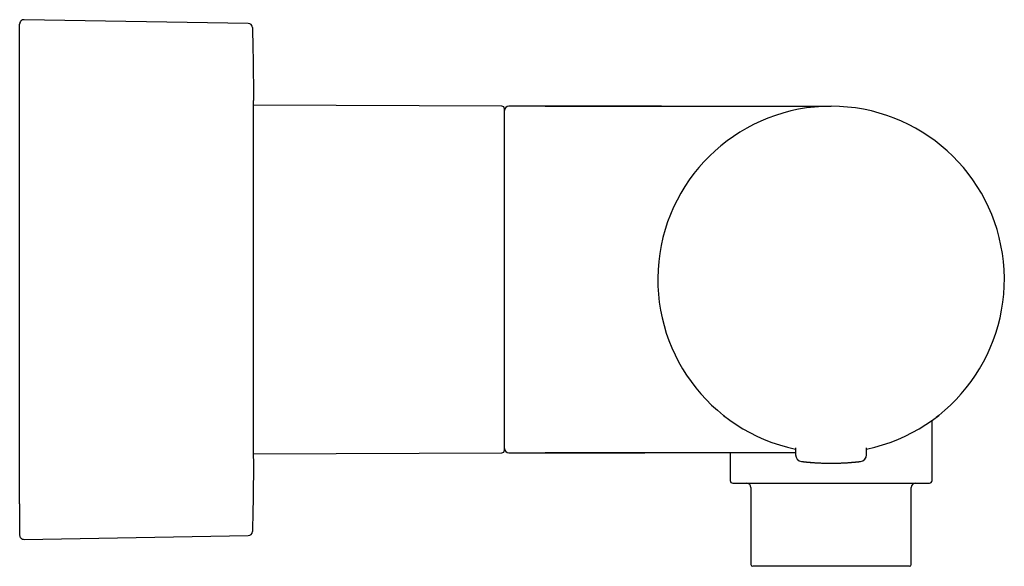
# Model space of a CAD drawing. Header units: millimetres. Extents: x 8 to 734, y 12 to 350.
# Tile 8 of 8: x 609 to 723, y 286 to 350. Entities that reach past the tile are written whole.
import ezdxf

# ---------------------------------------------------------------- set-up
doc = ezdxf.new("R2010")
doc.units = ezdxf.units.MM

msp = doc.modelspace()

# ---------------------------------------------------------------- linework, layer by layer
at = {"color": 7, "linetype": 'Continuous', "lineweight": 30}
for p, q in [((635.55, 349.13), (609.68, 349.56)), ((664.83, 339.57), (636.17, 339.69)), ((636.17, 299.44), (636.17, 339.69)), ((669.83, 339.57), (665.63, 339.57)), ((669.83, 339.57), (702.83, 339.57)), ((715.31, 303.94), (715.31, 303.94)), ((714.48, 296.37), (714.48, 303.31)), ((698.72, 300.16), (698.73, 299.35)), ((706.92, 299.35), (706.93, 300.16)), ((636.17, 299.44), (664.83, 299.57)), ((665.63, 299.57), (669.83, 299.57)), ((698.73, 299.57), (669.83, 299.57)), ((669.83, 299.57), (669.83, 299.57)), ((691.18, 299.57), (691.18, 296.37)), ((705.53, 298.49), (705.54, 298.49)), ((693.58, 295.57), (693.58, 286.67)), ((712.08, 286.67), (712.08, 295.57)), ((609.68, 289.58), (635.55, 290.01)), ((711.88, 286.47), (693.78, 286.47))]:
    msp.add_line(p, q, dxfattribs=at)
for centre, radius, start, end in [((609.67, 349.06), 0.5, 89.0452, 180), ((635.54, 348.63), 0.5, 1.3318, 89.044), ((136.17, 337.02), 500, 360, 0.3694), ((664.83, 339.27), 0.3, 0, 89.75), ((665.63, 339.07), 0.5, 90, 180), ((702.83, 319.57), 20, 281.8389, 258.161), ((702.83, 319.57), 20, 281.8413, 258.1587), ((136.17, 302.12), 500, 359.6302, 360), ((665.63, 300.07), 0.5, 180, 270), ((664.83, 299.87), 0.3, 270.25, 0), ((699.53, 299.36), 0.8, 180.5, 263.2497), ((706.12, 299.36), 0.8, 276.7503, 359.5), ((691.48, 296.37), 0.3, 180, 270), ((693.08, 295.57), 0.5, 0, 90), ((712.58, 295.57), 0.5, 90, 180), ((714.18, 296.37), 0.3, 270, 0), ((609.67, 290.08), 0.5, 180, 270.9548), ((635.54, 290.51), 0.5, 270.956, 358.6682), ((693.78, 286.67), 0.2, 180, 270), ((711.88, 286.67), 0.2, 270, 0)]:
    msp.add_arc(centre, radius, start, end, dxfattribs=at)
for points, knots in [([(609.17, 293.69), (609.17, 293.78), (609.17, 293.96), (609.17, 294.25), (609.17, 294.54), (609.17, 294.84), (609.17, 295.15), (609.17, 295.44), (609.17, 295.7), (609.17, 295.92), (609.17, 296.15), (609.17, 296.38), (609.17, 296.62), (609.17, 296.87), (609.17, 297.17), (609.17, 297.5), (609.17, 297.88), (609.17, 298.26), (609.17, 298.66), (609.17, 299.02), (609.17, 299.36), (609.17, 299.66), (609.17, 299.9), (609.17, 300.09), (609.17, 300.21), (609.17, 300.33), (609.17, 300.46), (609.17, 300.58), (609.17, 300.81), (609.17, 301.14), (609.17, 301.58), (609.17, 302.02), (609.17, 302.47), (609.17, 302.93), (609.17, 303.34), (609.17, 303.7), (609.17, 304.02), (609.17, 304.34), (609.17, 304.66), (609.17, 304.98), (609.17, 305.31), (609.17, 305.7), (609.17, 306.15), (609.17, 306.65), (609.17, 307.17), (609.17, 307.68), (609.17, 308.21), (609.17, 308.72), (609.17, 309.23), (609.17, 309.73), (609.17, 310.24), (609.17, 310.75), (609.17, 311.27), (609.17, 311.81), (609.17, 312.36), (609.17, 312.91), (609.17, 313.47), (609.17, 314.02), (609.17, 314.52), (609.17, 314.96), (609.17, 315.34), (609.17, 315.72), (609.17, 316.09), (609.17, 316.48), (609.17, 316.86), (609.17, 317.3), (609.17, 317.79), (609.17, 318.35), (609.17, 318.91), (609.17, 319.46), (609.17, 320.02), (609.17, 320.55), (609.17, 321.06), (609.17, 321.55), (609.17, 321.94), (609.17, 322.23), (609.17, 322.42), (609.17, 322.61), (609.17, 322.8), (609.17, 323), (609.17, 323.32), (609.17, 323.78), (609.17, 324.37), (609.17, 324.96), (609.17, 325.55), (609.17, 326.13), (609.17, 326.65), (609.17, 327.1), (609.17, 327.49), (609.17, 327.88), (609.17, 328.26), (609.17, 328.64), (609.17, 329.01), (609.17, 329.42), (609.17, 329.88), (609.17, 330.37), (609.17, 330.86), (609.17, 331.35), (609.17, 331.84), (609.17, 332.31), (609.17, 332.78), (609.17, 333.25), (609.17, 333.72), (609.17, 334.2), (609.17, 334.69), (609.17, 335.17), (609.17, 335.64), (609.17, 336.11), (609.17, 336.53), (609.17, 336.89), (609.17, 337.19), (609.17, 337.49), (609.17, 337.79), (609.17, 338.1), (609.17, 338.4), (609.17, 338.75), (609.17, 339.13), (609.17, 339.55), (609.17, 339.96), (609.17, 340.37), (609.17, 340.73), (609.17, 341.05), (609.17, 341.33), (609.17, 341.55), (609.17, 341.71), (609.17, 341.82), (609.17, 341.92), (609.17, 342.03), (609.17, 342.14), (609.17, 342.32), (609.17, 342.59), (609.17, 342.94), (609.17, 343.27), (609.17, 343.6), (609.17, 343.92), (609.17, 344.19), (609.17, 344.43), (609.17, 344.63), (609.17, 344.82), (609.17, 345.01), (609.17, 345.2), (609.17, 345.39), (609.17, 345.6), (609.17, 345.83), (609.17, 346.08), (609.17, 346.33), (609.17, 346.56), (609.17, 346.78), (609.17, 346.99), (609.17, 347.19), (609.17, 347.37), (609.17, 347.55), (609.17, 347.71), (609.17, 347.87), (609.17, 348.02), (609.17, 348.17), (609.17, 348.3), (609.17, 348.42), (609.17, 348.54), (609.17, 348.63), (609.17, 348.7), (609.17, 348.75), (609.17, 348.81), (609.17, 348.85), (609.17, 348.9), (609.17, 348.93), (609.17, 348.97), (609.17, 349.01), (609.17, 349.04), (609.17, 349.05), (609.17, 349.06), (609.17, 349.06), (609.17, 349.06)], [0, 0, 0, 0, 0.007255, 0.014499, 0.021737, 0.02897, 0.036201, 0.043433, 0.048305, 0.053179, 0.058057, 0.062939, 0.067825, 0.072921, 0.078099, 0.085339, 0.092572, 0.0998, 0.107026, 0.114253, 0.119555, 0.124859, 0.130167, 0.132254, 0.134342, 0.13643, 0.13852, 0.14061, 0.142701, 0.149858, 0.157003, 0.16414, 0.171272, 0.1784, 0.185527, 0.190328, 0.195131, 0.199936, 0.204744, 0.209557, 0.214374, 0.219196, 0.226506, 0.233804, 0.241093, 0.248376, 0.255655, 0.262934, 0.269798, 0.276667, 0.283542, 0.290426, 0.29732, 0.304629, 0.311927, 0.319216, 0.326499, 0.333779, 0.341058, 0.345961, 0.350865, 0.355773, 0.360683, 0.365598, 0.370518, 0.375444, 0.3826, 0.389746, 0.396883, 0.404014, 0.411142, 0.41827, 0.424543, 0.43082, 0.437102, 0.439572, 0.442042, 0.444514, 0.446988, 0.449462, 0.451939, 0.459631, 0.467311, 0.474982, 0.482649, 0.490313, 0.497978, 0.503142, 0.50831, 0.513481, 0.518656, 0.523838, 0.528814, 0.533697, 0.540526, 0.547349, 0.554169, 0.560987, 0.567805, 0.574504, 0.581209, 0.58792, 0.59464, 0.601894, 0.609138, 0.616375, 0.623608, 0.630839, 0.638071, 0.642943, 0.647818, 0.652696, 0.657578, 0.662465, 0.667561, 0.672738, 0.679979, 0.687211, 0.69444, 0.701666, 0.708893, 0.714194, 0.719499, 0.724807, 0.726894, 0.728982, 0.73107, 0.733159, 0.73525, 0.737341, 0.744498, 0.751643, 0.75878, 0.765912, 0.77304, 0.780167, 0.784968, 0.789771, 0.794576, 0.799384, 0.804197, 0.809014, 0.813836, 0.821146, 0.828444, 0.835733, 0.843016, 0.850295, 0.857574, 0.864438, 0.871307, 0.878182, 0.885065, 0.89196, 0.899269, 0.906567, 0.913856, 0.921139, 0.928419, 0.935697, 0.9406, 0.945505, 0.950412, 0.955323, 0.960238, 0.965158, 0.970084, 0.97724, 0.984385, 0.991523, 0.998654, 1, 1, 1, 1]), ([(665.13, 329.01), (665.13, 329.13), (665.13, 329.37), (665.13, 329.73), (665.13, 330.08), (665.13, 330.36), (665.13, 330.58), (665.13, 330.73), (665.13, 330.88), (665.13, 331.03), (665.13, 331.18), (665.13, 331.34), (665.13, 331.58), (665.13, 331.89), (665.13, 332.27), (665.13, 332.6), (665.13, 332.88), (665.13, 333.05), (665.13, 333.17), (665.13, 333.22), (665.13, 333.27), (665.13, 333.32), (665.13, 333.37), (665.13, 333.42), (665.13, 333.56), (665.13, 333.77), (665.13, 334.06), (665.13, 334.34), (665.13, 334.61), (665.13, 334.84), (665.13, 335.03), (665.13, 335.17), (665.13, 335.31), (665.13, 335.46), (665.13, 335.6), (665.13, 335.74), (665.13, 335.9), (665.13, 336.08), (665.13, 336.28), (665.13, 336.46), (665.13, 336.65), (665.13, 336.84), (665.13, 337.03), (665.13, 337.17), (665.13, 337.27), (665.13, 337.33), (665.13, 337.39), (665.13, 337.44), (665.13, 337.52), (665.13, 337.61), (665.13, 337.72), (665.13, 337.83), (665.13, 337.94), (665.13, 338.04), (665.13, 338.13), (665.13, 338.23), (665.13, 338.32), (665.13, 338.42), (665.13, 338.52), (665.13, 338.59), (665.13, 338.65), (665.13, 338.68), (665.13, 338.71), (665.13, 338.74), (665.13, 338.77), (665.13, 338.82), (665.13, 338.88), (665.13, 338.95), (665.13, 339.01), (665.13, 339.06), (665.13, 339.11), (665.13, 339.15), (665.13, 339.18), (665.13, 339.21), (665.13, 339.23), (665.13, 339.25), (665.13, 339.26), (665.13, 339.27), (665.13, 339.27), (665.13, 339.27), (665.13, 339.27)], [0, 0, 0, 0, 0.019508, 0.038999, 0.058482, 0.077964, 0.086714, 0.095465, 0.104221, 0.11298, 0.121743, 0.131321, 0.141233, 0.16434, 0.187432, 0.210523, 0.22577, 0.241026, 0.244453, 0.247881, 0.251309, 0.254738, 0.258168, 0.261599, 0.26503, 0.284947, 0.304839, 0.324715, 0.344583, 0.364454, 0.37561, 0.386771, 0.397939, 0.409115, 0.4203, 0.432169, 0.444319, 0.461325, 0.478333, 0.495349, 0.51251, 0.530453, 0.550185, 0.569919, 0.576123, 0.582328, 0.588535, 0.594744, 0.600955, 0.614354, 0.627749, 0.64114, 0.654532, 0.667928, 0.681329, 0.694738, 0.70868, 0.725133, 0.741582, 0.758032, 0.764496, 0.770961, 0.777428, 0.783897, 0.790368, 0.796842, 0.813546, 0.830241, 0.846933, 0.863627, 0.880328, 0.897042, 0.914206, 0.927801, 0.941391, 0.95498, 0.96857, 0.982165, 0.995767, 1, 1, 1, 1]), ([(682.35, 339.57), (682.09, 339.57), (681.57, 339.57), (680.8, 339.57), (680.03, 339.57), (679.27, 339.57), (678.52, 339.57), (677.78, 339.57), (677.05, 339.57), (676.34, 339.57), (675.67, 339.57), (675.04, 339.57), (674.46, 339.57), (673.89, 339.56), (673.33, 339.56), (672.77, 339.56), (672.24, 339.56), (671.73, 339.56), (671.24, 339.56), (670.76, 339.56), (670.29, 339.56), (669.98, 339.56), (669.83, 339.56)], [0, 0, 0, 0, 0.062285, 0.124171, 0.185594, 0.246487, 0.306785, 0.365363, 0.42324, 0.480355, 0.536645, 0.583712, 0.630104, 0.67578, 0.720704, 0.764838, 0.808143, 0.848181, 0.887417, 0.92582, 0.963358, 1, 1, 1, 1]), ([(683.26, 339.57), (682.98, 339.57), (682.55, 339.57), (682.12, 339.57), (681.97, 339.57)], [0, 0, 0, 0, 0.648975, 1, 1, 1, 1]), ([(665.13, 299.87), (665.13, 299.87), (665.13, 299.87), (665.13, 299.87), (665.13, 299.89), (665.13, 299.91), (665.13, 299.94), (665.13, 299.97), (665.13, 300.02), (665.13, 300.07), (665.13, 300.12), (665.13, 300.18), (665.13, 300.25), (665.13, 300.32), (665.13, 300.4), (665.13, 300.49), (665.13, 300.6), (665.13, 300.73), (665.13, 300.87), (665.13, 301.02), (665.13, 301.18), (665.13, 301.34), (665.13, 301.51), (665.13, 301.69), (665.13, 301.88), (665.13, 302.07), (665.13, 302.28), (665.13, 302.5), (665.13, 302.74), (665.13, 302.98), (665.13, 303.23), (665.13, 303.49), (665.13, 303.74), (665.13, 303.98), (665.13, 304.2), (665.13, 304.42), (665.13, 304.66), (665.13, 304.89), (665.13, 305.14), (665.13, 305.4), (665.13, 305.67), (665.13, 305.94), (665.13, 306.22), (665.13, 306.51), (665.13, 306.8), (665.13, 307.07), (665.13, 307.32), (665.13, 307.55), (665.13, 307.79), (665.13, 308.03), (665.13, 308.27), (665.13, 308.51), (665.13, 308.76), (665.13, 309.02), (665.13, 309.3), (665.13, 309.57), (665.13, 309.85), (665.13, 310.13), (665.13, 310.41), (665.13, 310.69), (665.13, 310.98), (665.13, 311.3), (665.13, 311.63), (665.13, 311.89), (665.13, 312.09), (665.13, 312.22), (665.13, 312.35), (665.13, 312.49), (665.13, 312.62), (665.13, 312.8), (665.13, 313.03), (665.13, 313.31), (665.13, 313.59), (665.13, 313.87), (665.13, 314.16), (665.13, 314.44), (665.13, 314.73), (665.13, 315.02), (665.13, 315.33), (665.13, 315.65), (665.13, 315.91), (665.13, 316.11), (665.13, 316.23), (665.13, 316.36), (665.13, 316.49), (665.13, 316.62), (665.13, 316.82), (665.13, 317.09), (665.13, 317.43), (665.13, 317.77), (665.13, 318.12), (665.13, 318.46), (665.13, 318.79), (665.13, 319.1), (665.13, 319.38), (665.13, 319.64), (665.13, 319.89), (665.13, 320.15), (665.13, 320.4), (665.13, 320.65), (665.13, 320.94), (665.13, 321.29), (665.13, 321.7), (665.13, 322.11), (665.13, 322.5), (665.13, 322.88), (665.13, 323.14), (665.13, 323.31), (665.13, 323.39), (665.13, 323.47), (665.13, 323.55), (665.13, 323.63), (665.13, 323.71), (665.13, 323.92), (665.13, 324.25), (665.13, 324.7), (665.13, 325.15), (665.13, 325.51), (665.13, 325.79), (665.13, 325.99), (665.13, 326.18), (665.13, 326.38), (665.13, 326.57), (665.13, 326.75), (665.13, 327.01), (665.13, 327.35), (665.13, 327.78), (665.13, 328.19), (665.13, 328.61), (665.13, 328.88), (665.13, 329.01)], [0, 0, 0, 0, 0.00485, 0.014067, 0.023279, 0.032488, 0.041698, 0.050913, 0.060135, 0.069514, 0.078152, 0.086787, 0.095422, 0.104058, 0.1127, 0.121349, 0.132519, 0.14368, 0.154839, 0.166002, 0.177174, 0.188405, 0.199013, 0.209617, 0.220221, 0.230831, 0.241452, 0.252709, 0.263957, 0.275203, 0.286452, 0.297712, 0.308918, 0.31769, 0.326458, 0.335226, 0.343996, 0.352772, 0.361555, 0.370984, 0.380406, 0.389825, 0.399246, 0.40867, 0.418103, 0.427377, 0.434616, 0.441853, 0.449088, 0.456325, 0.463564, 0.470807, 0.478055, 0.485887, 0.493715, 0.501541, 0.509366, 0.517193, 0.525024, 0.532862, 0.540461, 0.549325, 0.558187, 0.567049, 0.570531, 0.574014, 0.577498, 0.580983, 0.58447, 0.587957, 0.595211, 0.602462, 0.609712, 0.616961, 0.624212, 0.631467, 0.638726, 0.645703, 0.653829, 0.661954, 0.67008, 0.673273, 0.676466, 0.679661, 0.682856, 0.686052, 0.689249, 0.697685, 0.706118, 0.71455, 0.722985, 0.731424, 0.739681, 0.747677, 0.753958, 0.76024, 0.766523, 0.772808, 0.779096, 0.785029, 0.790808, 0.800911, 0.811005, 0.821096, 0.831187, 0.840071, 0.848962, 0.850959, 0.852957, 0.854955, 0.856954, 0.858953, 0.860954, 0.862955, 0.874371, 0.885774, 0.897172, 0.90857, 0.913689, 0.91881, 0.923934, 0.929061, 0.934191, 0.9389, 0.943429, 0.954744, 0.966052, 0.977359, 0.988674, 1, 1, 1, 1]), ([(690.37, 303.92), (690.38, 303.91), (690.38, 303.91), (690.4, 303.9), (690.41, 303.89), (690.43, 303.88), (690.44, 303.86), (690.45, 303.85), (690.47, 303.84), (690.48, 303.83), (690.5, 303.82), (690.52, 303.8), (690.57, 303.76), (690.61, 303.73), (690.63, 303.71)], [0, 0, 0, 0, 0.061454, 0.1442084, 0.2215118, 0.2933676, 0.3544542, 0.4121086, 0.4697801, 0.527705, 0.585884, 0.6443173, 0.8211396, 1, 1, 1, 1]), ([(690.63, 303.72), (690.63, 303.71), (690.64, 303.7), (690.66, 303.7), (690.66, 303.69)], [0, 0, 0, 0, 0.4953, 1, 1, 1, 1]), ([(714.99, 303.69), (715, 303.7), (715.01, 303.71), (715.03, 303.72), (715.05, 303.74), (715.07, 303.76), (715.09, 303.77), (715.11, 303.79), (715.14, 303.8), (715.16, 303.82), (715.18, 303.84), (715.21, 303.86), (715.23, 303.88), (715.24, 303.89), (715.24, 303.89)], [0, 0, 0, 0, 0.057149, 0.123246, 0.19078, 0.259752, 0.330162, 0.402486, 0.4795, 0.578702, 0.685309, 0.799327, 0.920764, 1, 1, 1, 1]), ([(715.02, 303.71), (715.02, 303.72), (715.04, 303.73), (715.06, 303.75), (715.08, 303.76), (715.09, 303.77), (715.09, 303.77)], [0, 0, 0, 0, 0.250708, 0.57236, 0.893104, 1, 1, 1, 1]), ([(715.14, 303.81), (715.16, 303.82), (715.18, 303.84), (715.2, 303.85), (715.21, 303.86), (715.22, 303.87), (715.24, 303.88), (715.25, 303.9), (715.26, 303.91), (715.27, 303.91), (715.28, 303.92)], [0, 0, 0, 0, 0.238248, 0.331488, 0.424563, 0.522278, 0.627476, 0.740162, 0.860342, 1, 1, 1, 1]), ([(669.83, 299.57), (669.98, 299.57), (670.28, 299.57), (670.74, 299.57), (671.21, 299.57), (671.7, 299.57), (672.19, 299.57), (672.68, 299.57), (673.17, 299.57), (673.66, 299.57), (674.16, 299.57), (674.66, 299.57), (675.22, 299.57), (675.83, 299.57), (676.5, 299.57), (677.17, 299.57), (677.86, 299.57), (678.62, 299.57), (679.47, 299.57), (680.4, 299.57), (681.02, 299.57), (681.33, 299.57)], [0, 0, 0, 0, 0.0392, 0.079342, 0.120396, 0.162327, 0.205104, 0.248693, 0.290507, 0.332986, 0.376103, 0.419831, 0.464142, 0.521338, 0.579377, 0.638202, 0.697756, 0.757982, 0.837771, 0.918486, 1, 1, 1, 1]), ([(699.43, 298.57), (699.44, 298.57), (699.44, 298.57), (699.45, 298.57), (699.47, 298.56), (699.5, 298.56), (699.53, 298.56), (699.58, 298.55), (699.63, 298.54), (699.69, 298.54), (699.77, 298.53), (699.86, 298.52), (699.95, 298.51), (700.04, 298.5), (700.1, 298.5), (700.12, 298.49)], [0, 0, 0, 0, 0.076133, 0.151739, 0.227011, 0.302145, 0.37734, 0.452792, 0.528697, 0.605246, 0.69293, 0.780062, 0.866924, 0.953803, 1, 1, 1, 1]), ([(700.12, 298.49), (700.12, 298.49), (700.13, 298.49), (700.14, 298.49), (700.16, 298.49), (700.19, 298.49), (700.23, 298.48), (700.27, 298.48), (700.31, 298.48), (700.35, 298.47), (700.39, 298.47), (700.43, 298.47), (700.46, 298.46), (700.49, 298.46), (700.52, 298.46), (700.53, 298.46), (700.54, 298.46)], [0, 0, 0, 0, 0.038117, 0.084849, 0.152919, 0.234476, 0.323544, 0.412636, 0.501734, 0.60074, 0.699755, 0.79766, 0.862383, 0.917473, 0.963187, 1, 1, 1, 1]), ([(700.41, 298.47), (700.42, 298.47), (700.43, 298.47), (700.46, 298.46), (700.5, 298.46), (700.52, 298.46), (700.54, 298.46)], [0, 0, 0, 0, 0.216612, 0.453745, 0.714217, 1, 1, 1, 1]), ([(700.54, 298.46), (700.55, 298.46), (700.6, 298.45), (700.71, 298.44), (700.86, 298.43), (701.02, 298.42), (701.19, 298.41), (701.36, 298.4), (701.53, 298.4), (701.71, 298.39), (701.89, 298.38), (702.07, 298.38), (702.26, 298.37), (702.45, 298.37), (702.64, 298.37), (702.83, 298.37), (703.02, 298.37), (703.21, 298.37), (703.4, 298.37), (703.58, 298.38), (703.76, 298.38), (703.95, 298.39), (704.12, 298.4), (704.3, 298.4), (704.47, 298.41), (704.63, 298.42), (704.79, 298.43), (704.94, 298.44), (705.05, 298.45), (705.11, 298.46), (705.12, 298.46)], [0, 0, 0, 0, 0.008452, 0.046063, 0.083548, 0.121024, 0.15861, 0.196421, 0.234574, 0.272669, 0.310495, 0.348164, 0.385791, 0.42349, 0.461376, 0.499561, 0.537764, 0.575667, 0.61338, 0.65102, 0.688699, 0.726534, 0.764636, 0.802786, 0.840593, 0.878173, 0.915642, 0.953117, 0.990717, 1, 1, 1, 1]), ([(705.11, 298.46), (705.13, 298.46), (705.15, 298.46), (705.19, 298.46), (705.22, 298.47), (705.23, 298.47), (705.24, 298.47)], [0, 0, 0, 0, 0.285779, 0.54625, 0.783385, 1, 1, 1, 1]), ([(705.23, 298.47), (705.28, 298.47), (705.34, 298.48), (705.4, 298.48), (705.41, 298.48)], [0, 0, 0, 0, 0.672574, 1, 1, 1, 1]), ([(705.41, 298.48), (705.42, 298.48), (705.45, 298.49), (705.48, 298.49), (705.51, 298.49), (705.53, 298.49), (705.54, 298.5)], [0, 0, 0, 0, 0.23572, 0.479845, 0.734116, 1, 1, 1, 1]), ([(705.53, 298.49), (705.55, 298.5), (705.61, 298.5), (705.7, 298.51), (705.8, 298.52), (705.88, 298.53), (705.96, 298.54), (706.02, 298.54), (706.07, 298.55), (706.12, 298.56), (706.15, 298.56), (706.18, 298.56), (706.2, 298.57), (706.22, 298.57), (706.22, 298.57), (706.22, 298.57)], [0, 0, 0, 0, 0.048485, 0.135108, 0.22171, 0.308575, 0.395988, 0.472383, 0.548136, 0.623436, 0.698479, 0.77346, 0.848577, 0.924026, 1, 1, 1, 1]), ([(691.48, 296.07), (691.48, 296.07), (691.48, 296.07), (691.48, 296.07), (691.49, 296.07), (691.51, 296.07), (691.53, 296.07), (691.57, 296.07), (691.61, 296.07), (691.67, 296.07), (691.73, 296.07), (691.79, 296.07), (691.85, 296.07), (691.92, 296.07), (691.99, 296.07), (692.07, 296.07), (692.16, 296.07), (692.25, 296.07), (692.34, 296.07), (692.44, 296.07), (692.54, 296.07), (692.64, 296.07), (692.75, 296.07), (692.86, 296.07), (692.98, 296.07), (693.12, 296.07), (693.27, 296.07), (693.44, 296.07), (693.62, 296.07), (693.81, 296.07), (694.01, 296.07), (694.21, 296.07), (694.43, 296.07), (694.66, 296.07), (694.91, 296.07), (695.16, 296.07), (695.43, 296.07), (695.69, 296.07), (695.95, 296.07), (696.21, 296.07), (696.47, 296.07), (696.74, 296.07), (697.01, 296.07), (697.28, 296.07), (697.54, 296.07), (697.79, 296.07), (698.01, 296.07), (698.23, 296.07), (698.46, 296.07), (698.69, 296.07), (698.92, 296.07), (699.16, 296.07), (699.41, 296.07), (699.66, 296.07), (699.92, 296.07), (700.18, 296.07), (700.44, 296.07), (700.7, 296.07), (700.96, 296.07), (701.24, 296.07), (701.54, 296.07), (701.86, 296.07), (702.18, 296.07), (702.5, 296.07), (702.72, 296.07), (702.83, 296.07)], [0, 0, 0, 0, 0.000876, 0.015877, 0.030899, 0.045367, 0.063413, 0.081446, 0.099481, 0.117531, 0.135612, 0.149983, 0.164338, 0.178683, 0.193027, 0.207376, 0.221738, 0.23612, 0.251046, 0.264512, 0.277968, 0.291419, 0.304872, 0.318333, 0.331808, 0.345302, 0.362983, 0.380638, 0.398281, 0.415925, 0.433583, 0.45127, 0.469168, 0.488895, 0.508602, 0.528311, 0.548039, 0.567806, 0.585761, 0.60369, 0.621606, 0.639522, 0.657455, 0.675417, 0.693177, 0.707055, 0.720921, 0.734783, 0.748646, 0.762517, 0.776403, 0.790311, 0.805323, 0.820317, 0.835299, 0.850279, 0.865265, 0.880265, 0.895288, 0.909759, 0.927808, 0.945842, 0.963876, 0.981924, 1, 1, 1, 1]), ([(702.83, 296.07), (702.93, 296.07), (703.14, 296.07), (703.46, 296.07), (703.77, 296.07), (704.04, 296.07), (704.25, 296.07), (704.42, 296.07), (704.58, 296.07), (704.74, 296.07), (704.91, 296.07), (705.13, 296.07), (705.4, 296.07), (705.72, 296.07), (706.05, 296.07), (706.36, 296.07), (706.68, 296.07), (706.99, 296.07), (707.3, 296.07), (707.61, 296.07), (707.92, 296.07), (708.22, 296.07), (708.52, 296.07), (708.81, 296.07), (709.09, 296.07), (709.37, 296.07), (709.64, 296.07), (709.9, 296.07), (710.16, 296.07), (710.37, 296.07), (710.56, 296.07), (710.71, 296.07), (710.86, 296.07), (711, 296.07), (711.17, 296.07), (711.36, 296.07), (711.57, 296.07), (711.77, 296.07), (711.96, 296.07), (712.15, 296.07), (712.33, 296.07), (712.5, 296.07), (712.67, 296.07), (712.84, 296.07), (713.01, 296.07), (713.14, 296.07), (713.23, 296.07), (713.3, 296.07), (713.37, 296.07), (713.43, 296.07), (713.5, 296.07), (713.59, 296.07), (713.68, 296.07), (713.76, 296.07), (713.83, 296.07), (713.9, 296.07), (713.96, 296.07), (714.01, 296.07), (714.06, 296.07), (714.1, 296.07), (714.14, 296.07), (714.16, 296.07), (714.17, 296.07), (714.18, 296.07), (714.18, 296.07)], [0, 0, 0, 0, 0.017781, 0.035528, 0.053255, 0.070974, 0.080258, 0.089546, 0.09884, 0.108141, 0.117453, 0.126777, 0.145571, 0.164327, 0.183061, 0.201789, 0.220528, 0.239294, 0.258103, 0.277173, 0.296202, 0.315208, 0.334208, 0.353219, 0.372258, 0.391342, 0.409895, 0.428409, 0.446902, 0.465387, 0.477011, 0.488642, 0.500284, 0.511942, 0.523619, 0.541648, 0.559642, 0.577615, 0.595583, 0.61356, 0.631559, 0.649596, 0.667263, 0.687876, 0.708464, 0.729048, 0.738757, 0.748473, 0.758197, 0.767932, 0.77768, 0.793971, 0.810232, 0.826474, 0.842706, 0.858941, 0.875188, 0.891458, 0.907762, 0.926785, 0.945769, 0.964729, 0.983683, 1, 1, 1, 1]), ([(609.17, 293.69), (609.17, 293.6), (609.17, 293.42), (609.17, 293.16), (609.17, 292.92), (609.17, 292.68), (609.17, 292.45), (609.17, 292.26), (609.17, 292.1), (609.17, 291.96), (609.17, 291.83), (609.17, 291.7), (609.17, 291.58), (609.17, 291.46), (609.17, 291.32), (609.17, 291.18), (609.17, 291.03), (609.17, 290.89), (609.17, 290.77), (609.17, 290.65), (609.17, 290.55), (609.17, 290.45), (609.17, 290.37), (609.17, 290.31), (609.17, 290.27), (609.17, 290.24), (609.17, 290.21), (609.17, 290.19), (609.17, 290.16), (609.17, 290.14), (609.17, 290.12), (609.17, 290.1), (609.17, 290.08), (609.17, 290.08), (609.17, 290.08), (609.17, 290.08)], [0, 0, 0, 0, 0.038335, 0.076615, 0.114856, 0.153071, 0.191274, 0.22948, 0.255218, 0.280969, 0.306735, 0.332522, 0.358333, 0.385262, 0.412624, 0.450885, 0.489104, 0.527296, 0.565474, 0.603653, 0.641165, 0.678703, 0.716283, 0.753917, 0.772079, 0.790226, 0.808358, 0.826479, 0.844589, 0.862689, 0.880781, 0.913934, 0.947074, 0.980211, 1, 1, 1, 1])]:
    msp.add_open_spline(points, degree=3, knots=knots, dxfattribs=at)
for points in [[(636.04, 348.64), (636.05, 347.94), (636.09, 346.54), (636.12, 344.44), (636.15, 342.34), (636.16, 340.94), (636.16, 340.24)], [(636.16, 298.89), (636.16, 298.19), (636.15, 296.79), (636.12, 294.69), (636.09, 292.59), (636.05, 291.2), (636.04, 290.5)]]:
    msp.add_open_spline(points, degree=3, dxfattribs=at)

doc.saveas('drawing.dxf')
